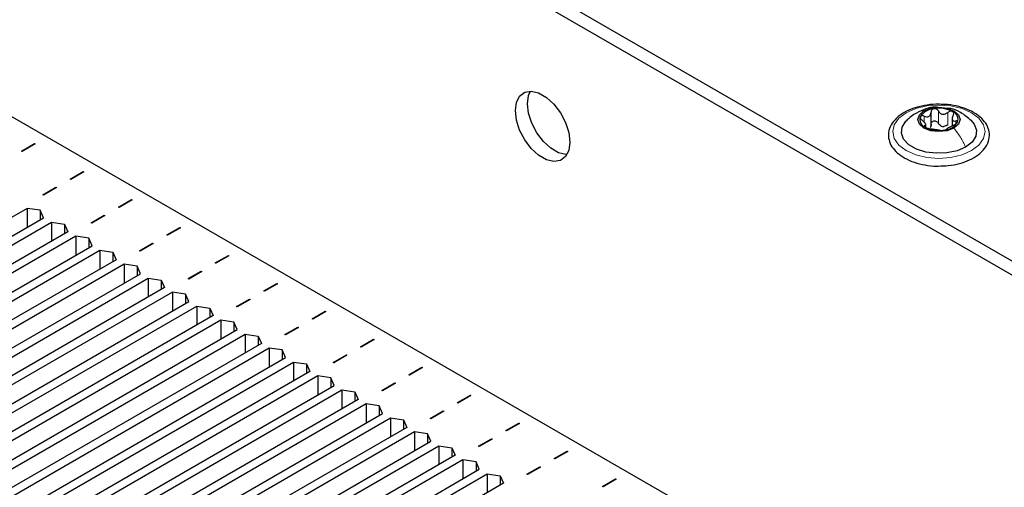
# Paper-space layout 'Blatt2' of a CAD drawing. Header units: millimetres. Extents: x 5 to 418, y 2 to 292.
# Tile 90 of 100: x 268.22 to 287.4, y 241.42 to 250.53. Entities that reach past the tile are written whole.
import ezdxf

# ---------------------------------------------------------------- set-up
doc = ezdxf.new("R2010")
doc.units = ezdxf.units.MM

psp = doc.layouts.new('Blatt2')

# ---------------------------------------------------------------- linework, layer by layer
at = {"color": 7, "linetype": 'Continuous', "lineweight": 25}
for p, q in [((261.319, 260.969), (327.079, 223.006)), ((261.083, 260.833), (326.844, 222.87)), ((322.601, 217.154), (265.325, 250.219)), ((285.974, 248.464), (285.974, 248.727)), ((285.87, 248.435), (285.87, 248.503)), ((286.383, 248.623), (286.383, 248.46)), ((268.263, 247.968), (268.516, 248.115)), ((268.275, 247.962), (268.263, 247.968)), ((268.528, 248.108), (268.275, 247.962)), ((268.516, 248.115), (268.528, 248.108)), ((268.516, 248.115), (268.516, 248.101)), ((269.206, 247.424), (269.459, 247.57)), ((269.471, 247.564), (269.218, 247.417)), ((269.459, 247.57), (269.471, 247.564)), ((269.459, 247.557), (269.459, 247.57)), ((269.218, 247.417), (269.206, 247.424)), ((268.675, 247.118), (268.929, 247.264)), ((268.941, 247.258), (268.687, 247.111)), ((268.929, 247.264), (268.941, 247.258)), ((268.929, 247.251), (268.929, 247.264)), ((268.687, 247.111), (268.675, 247.118)), ((270.149, 246.88), (270.402, 247.026)), ((270.414, 247.019), (270.16, 246.873)), ((270.402, 247.026), (270.414, 247.019)), ((270.402, 247.026), (270.402, 247.013)), ((268.372, 246.854), (262.568, 243.504)), ((268.625, 246.817), (268.372, 246.854)), ((268.372, 246.854), (268.372, 246.487)), ((268.69, 246.671), (268.625, 246.817)), ((268.625, 246.817), (268.625, 246.633)), ((270.16, 246.873), (270.149, 246.88)), ((262.886, 243.32), (268.69, 246.671)), ((269.618, 246.574), (269.872, 246.72)), ((269.883, 246.713), (269.63, 246.567)), ((269.872, 246.72), (269.883, 246.713)), ((269.872, 246.72), (269.872, 246.706)), ((262.98, 243.198), (268.843, 246.582)), ((269.162, 246.399), (263.298, 243.014)), ((268.843, 246.582), (269.097, 246.545)), ((268.843, 246.582), (268.843, 246.215)), ((269.097, 246.545), (269.162, 246.399)), ((269.097, 246.545), (269.097, 246.361)), ((269.63, 246.567), (269.618, 246.574)), ((271.091, 246.336), (271.345, 246.482)), ((271.357, 246.475), (271.103, 246.329)), ((271.345, 246.482), (271.357, 246.475)), ((271.345, 246.468), (271.345, 246.482)), ((269.315, 246.31), (263.511, 242.959)), ((269.568, 246.273), (269.315, 246.31)), ((269.315, 246.31), (269.315, 245.943)), ((269.633, 246.126), (269.568, 246.273)), ((269.568, 246.273), (269.568, 246.089)), ((271.103, 246.329), (271.091, 246.336)), ((263.829, 242.776), (269.633, 246.126)), ((263.923, 242.653), (269.786, 246.038)), ((269.786, 246.038), (270.04, 246.001)), ((269.786, 246.038), (269.786, 245.671)), ((270.561, 246.03), (270.814, 246.176)), ((270.573, 246.023), (270.561, 246.03)), ((270.826, 246.169), (270.573, 246.023)), ((270.814, 246.176), (270.826, 246.169)), ((270.814, 246.162), (270.814, 246.176)), ((270.104, 245.854), (264.241, 242.47)), ((270.04, 246.001), (270.104, 245.854)), ((270.04, 246.001), (270.04, 245.817)), ((272.034, 245.791), (272.288, 245.938)), ((272.299, 245.931), (272.046, 245.785)), ((272.288, 245.938), (272.299, 245.931)), ((272.288, 245.938), (272.288, 245.924)), ((270.258, 245.766), (264.453, 242.415)), ((270.511, 245.728), (270.258, 245.766)), ((270.258, 245.766), (270.258, 245.398)), ((270.576, 245.582), (270.511, 245.728)), ((270.511, 245.728), (270.511, 245.545)), ((271.504, 245.485), (271.757, 245.632)), ((271.769, 245.625), (271.516, 245.478)), ((271.757, 245.632), (271.769, 245.625)), ((271.757, 245.632), (271.757, 245.618)), ((272.046, 245.785), (272.034, 245.791)), ((264.772, 242.232), (270.576, 245.582)), ((264.866, 242.109), (270.729, 245.494)), ((270.729, 245.494), (270.982, 245.456)), ((270.729, 245.494), (270.729, 245.126)), ((270.982, 245.456), (271.047, 245.31)), ((270.982, 245.456), (270.982, 245.273)), ((271.516, 245.478), (271.504, 245.485)), ((271.047, 245.31), (265.184, 241.925)), ((272.977, 245.247), (273.23, 245.393)), ((272.989, 245.24), (272.977, 245.247)), ((273.242, 245.387), (272.989, 245.24)), ((273.23, 245.393), (273.242, 245.387)), ((273.23, 245.38), (273.23, 245.393)), ((271.2, 245.222), (265.396, 241.871)), ((271.454, 245.184), (271.2, 245.222)), ((271.2, 245.222), (271.2, 244.854)), ((271.519, 245.038), (271.454, 245.184)), ((271.454, 245.184), (271.454, 245.001)), ((272.447, 244.941), (272.7, 245.087)), ((272.712, 245.08), (272.458, 244.934)), ((272.7, 245.087), (272.712, 245.08)), ((272.7, 245.074), (272.7, 245.087)), ((265.714, 241.687), (271.519, 245.038)), ((265.809, 241.565), (271.672, 244.949)), ((271.672, 244.949), (271.925, 244.912)), ((271.672, 244.949), (271.672, 244.582)), ((271.925, 244.912), (271.99, 244.766)), ((271.925, 244.912), (271.925, 244.728)), ((272.458, 244.934), (272.447, 244.941)), ((271.99, 244.766), (266.127, 241.381)), ((272.143, 244.677), (266.339, 241.327)), ((272.397, 244.64), (272.143, 244.677)), ((272.143, 244.677), (272.143, 244.31)), ((273.92, 244.703), (274.173, 244.849)), ((273.932, 244.696), (273.92, 244.703)), ((274.185, 244.842), (273.932, 244.696)), ((274.173, 244.849), (274.185, 244.842)), ((274.173, 244.849), (274.173, 244.836)), ((266.657, 241.143), (272.461, 244.494)), ((272.461, 244.494), (272.397, 244.64)), ((272.397, 244.64), (272.397, 244.456)), ((273.389, 244.397), (273.643, 244.543)), ((273.655, 244.536), (273.401, 244.39)), ((273.643, 244.543), (273.655, 244.536)), ((273.643, 244.543), (273.643, 244.529)), ((266.751, 241.021), (272.615, 244.405)), ((272.615, 244.405), (272.868, 244.368)), ((272.615, 244.405), (272.615, 244.038)), ((272.868, 244.368), (272.933, 244.222)), ((272.868, 244.368), (272.868, 244.184)), ((273.401, 244.39), (273.389, 244.397)), ((274.863, 244.159), (275.116, 244.305)), ((275.128, 244.298), (274.874, 244.152)), ((275.116, 244.305), (275.128, 244.298)), ((275.116, 244.291), (275.116, 244.305)), ((272.933, 244.222), (267.07, 240.837)), ((273.086, 244.133), (267.282, 240.782)), ((273.339, 244.096), (273.086, 244.133)), ((273.086, 244.133), (273.086, 243.766)), ((273.404, 243.949), (273.339, 244.096)), ((273.339, 244.096), (273.339, 243.912)), ((274.874, 244.152), (274.863, 244.159)), ((267.6, 240.599), (273.404, 243.949)), ((274.332, 243.852), (274.586, 243.999)), ((274.597, 243.992), (274.344, 243.846)), ((274.586, 243.999), (274.597, 243.992)), ((274.586, 243.985), (274.586, 243.999)), ((267.694, 240.476), (273.557, 243.861)), ((273.557, 243.861), (273.811, 243.824)), ((273.557, 243.861), (273.557, 243.494)), ((273.811, 243.824), (273.876, 243.677)), ((273.811, 243.824), (273.811, 243.64)), ((274.344, 243.846), (274.332, 243.852)), ((275.805, 243.614), (276.059, 243.761)), ((276.071, 243.754), (275.817, 243.608)), ((276.059, 243.761), (276.071, 243.754)), ((276.059, 243.747), (276.059, 243.761)), ((273.876, 243.677), (268.012, 240.293)), ((274.029, 243.589), (268.225, 240.238)), ((274.282, 243.551), (274.029, 243.589)), ((274.029, 243.589), (274.029, 243.221)), ((274.347, 243.405), (274.282, 243.551)), ((274.282, 243.551), (274.282, 243.368)), ((275.817, 243.608), (275.805, 243.614)), ((268.543, 240.054), (274.347, 243.405)), ((275.275, 243.308), (275.528, 243.454)), ((275.54, 243.448), (275.287, 243.301)), ((275.528, 243.454), (275.54, 243.448)), ((275.528, 243.441), (275.528, 243.454)), ((268.637, 239.932), (274.5, 243.317)), ((274.818, 243.133), (268.955, 239.748)), ((274.5, 243.317), (274.754, 243.279)), ((274.5, 243.317), (274.5, 242.949)), ((274.754, 243.279), (274.818, 243.133)), ((274.754, 243.279), (274.754, 243.096)), ((275.287, 243.301), (275.275, 243.308)), ((276.748, 243.07), (277.002, 243.216)), ((277.013, 243.21), (276.76, 243.063)), ((277.002, 243.216), (277.013, 243.21)), ((277.002, 243.203), (277.002, 243.216)), ((274.972, 243.045), (269.167, 239.694)), ((275.225, 243.007), (274.972, 243.045)), ((274.972, 243.045), (274.972, 242.677)), ((275.29, 242.861), (275.225, 243.007)), ((275.225, 243.007), (275.225, 242.823)), ((276.76, 243.063), (276.748, 243.07)), ((269.486, 239.51), (275.29, 242.861)), ((269.58, 239.388), (275.443, 242.772)), ((275.443, 242.772), (275.696, 242.735)), ((275.443, 242.772), (275.443, 242.405)), ((276.218, 242.764), (276.471, 242.91)), ((276.23, 242.757), (276.218, 242.764)), ((276.483, 242.903), (276.23, 242.757)), ((276.471, 242.91), (276.483, 242.903)), ((276.471, 242.897), (276.471, 242.91)), ((275.761, 242.589), (269.898, 239.204)), ((275.696, 242.735), (275.761, 242.589)), ((275.696, 242.735), (275.696, 242.551)), ((277.691, 242.526), (277.944, 242.672)), ((277.956, 242.665), (277.703, 242.519)), ((277.944, 242.672), (277.956, 242.665)), ((277.944, 242.672), (277.944, 242.658)), ((275.914, 242.5), (270.11, 239.15)), ((276.168, 242.463), (275.914, 242.5)), ((275.914, 242.5), (275.914, 242.133)), ((276.233, 242.317), (276.168, 242.463)), ((276.168, 242.463), (276.168, 242.279)), ((277.161, 242.22), (277.414, 242.366)), ((277.414, 242.366), (277.426, 242.359)), ((277.414, 242.366), (277.414, 242.352)), ((277.703, 242.519), (277.691, 242.526)), ((270.428, 238.966), (276.233, 242.317)), ((270.523, 238.843), (276.386, 242.228)), ((276.386, 242.228), (276.639, 242.191)), ((276.386, 242.228), (276.386, 241.861)), ((276.639, 242.191), (276.704, 242.044)), ((276.639, 242.191), (276.639, 242.007)), ((277.172, 242.213), (277.161, 242.22)), ((277.426, 242.359), (277.172, 242.213)), ((276.704, 242.044), (270.841, 238.66)), ((278.634, 241.981), (278.887, 242.128)), ((278.646, 241.975), (278.634, 241.981)), ((278.899, 242.121), (278.646, 241.975)), ((278.887, 242.128), (278.899, 242.121)), ((278.887, 242.114), (278.887, 242.128)), ((276.857, 241.956), (271.053, 238.605)), ((277.111, 241.919), (276.857, 241.956)), ((276.857, 241.956), (276.857, 241.589)), ((277.175, 241.772), (277.111, 241.919)), ((277.111, 241.919), (277.111, 241.735)), ((278.103, 241.675), (278.357, 241.822)), ((278.369, 241.815), (278.115, 241.669)), ((278.357, 241.822), (278.369, 241.815)), ((278.357, 241.808), (278.357, 241.822)), ((271.371, 238.422), (277.175, 241.772)), ((271.466, 238.299), (277.329, 241.684)), ((277.329, 241.684), (277.582, 241.646)), ((277.329, 241.684), (277.329, 241.316)), ((277.582, 241.646), (277.647, 241.5)), ((277.582, 241.646), (277.582, 241.463)), ((278.115, 241.669), (278.103, 241.675)), ((277.647, 241.5), (271.784, 238.115)), ((279.577, 241.437), (279.83, 241.583)), ((279.588, 241.43), (279.577, 241.437)), ((279.842, 241.577), (279.588, 241.43)), ((279.83, 241.583), (279.842, 241.577)), ((279.83, 241.57), (279.83, 241.583))]:
    psp.add_line(p, q, dxfattribs=at)
at = {"color": 7, "linetype": 'Continuous', "lineweight": 18}
for p, q in [((286.115, 248.512), (286.115, 248.751)), ((286.299, 248.484), (286.299, 248.722)), ((285.839, 248.534), (285.839, 248.651)), ((286.452, 248.494), (286.452, 248.556)), ((285.85, 248.441), (285.85, 248.463))]:
    psp.add_line(p, q, dxfattribs=at)
at = {"color": 7, "linetype": 'Continuous', "lineweight": 25, "flags": 128}
for points in [[(277.877, 248.757), (277.898, 248.917), (277.961, 249.039), (278.06, 249.114), (278.187, 249.135), (278.331, 249.101), (278.482, 249.013), (278.627, 248.881), (278.754, 248.713), (278.853, 248.524), (278.916, 248.33), (278.937, 248.145), (278.916, 247.984), (278.853, 247.862), (278.754, 247.787), (278.627, 247.767), (278.482, 247.801), (278.331, 247.888), (278.187, 248.021), (278.06, 248.188), (277.961, 248.377), (277.898, 248.572), (277.877, 248.757)], [(278.112, 248.893), (278.134, 249.053), (278.169, 249.135)], [(278.881, 247.902), (278.863, 247.903), (278.718, 247.937), (278.567, 248.024), (278.422, 248.157), (278.295, 248.324), (278.197, 248.513), (278.134, 248.708), (278.112, 248.893)], [(286.418, 248.418), (286.284, 248.366), (286.126, 248.348), (285.968, 248.366), (285.835, 248.418), (285.745, 248.495), (285.714, 248.586), (285.745, 248.677), (285.835, 248.754)], [(285.835, 248.754), (285.968, 248.806), (286.126, 248.824), (286.284, 248.806), (286.418, 248.754), (286.507, 248.677), (286.539, 248.586), (286.507, 248.495), (286.418, 248.418)], [(286.645, 248.048), (286.478, 247.976), (286.282, 247.934), (286.074, 247.926), (285.87, 247.951), (285.687, 248.009), (285.539, 248.094), (285.439, 248.2), (285.395, 248.318), (285.41, 248.438), (285.483, 248.551), (285.487, 248.556)], [(286.756, 248.564), (286.813, 248.496), (286.858, 248.378), (286.843, 248.258), (286.77, 248.145), (286.645, 248.048)]]:
    psp.add_lwpolyline(points, dxfattribs=at)
at = {"color": 7, "linetype": 'Continuous', "lineweight": 18, "flags": 128}
psp.add_lwpolyline([(286.763, 247.98), (286.576, 247.898), (286.359, 247.846), (286.126, 247.828), (285.893, 247.846), (285.676, 247.898), (285.49, 247.98), (285.347, 248.088), (285.257, 248.213), (285.226, 248.348), (285.257, 248.482), (285.347, 248.608), (285.49, 248.715), (285.676, 248.798), (285.893, 248.85), (286.126, 248.867), (286.359, 248.85), (286.576, 248.798), (286.763, 248.715), (286.906, 248.608), (286.996, 248.482), (287.026, 248.348), (286.996, 248.213), (286.906, 248.088), (286.763, 247.98)], dxfattribs=at)
at = {"color": 7, "linetype": 'Continuous', "lineweight": 25}
for centre, radius, start, end in [((286.05, 248.453), 0.342, 93.4335, 146.5611), ((286.127, 248.228), 0.576, 62.6428, 99.7711), ((286.333, 248.585), 0.165, 340.539, 69.2579), ((285.919, 248.587), 0.165, 160.539, 249.2579), ((286.203, 248.719), 0.342, 273.4335, 326.5611), ((286.126, 248.944), 0.576, 242.6428, 279.7711), ((286.229, 248.659), 0.211, 254.2708, 268.1431)]:
    psp.add_arc(centre, radius, start, end, dxfattribs=at)
for points, knots in [([(286.201, 248.877), (286.157, 248.88), (286.037, 248.886), (285.842, 248.862), (285.63, 248.809), (285.444, 248.725), (285.294, 248.615), (285.188, 248.483), (285.137, 248.336), (285.145, 248.188), (285.204, 248.052), (285.31, 247.931), (285.458, 247.828), (285.643, 247.746), (285.855, 247.696), (286.016, 247.674), (286.101, 247.678), (286.111, 247.679)], [0, 0, 0, 0, 0.043178, 0.116961, 0.19094, 0.26533, 0.340301, 0.415461, 0.48884, 0.558844, 0.627333, 0.696902, 0.76915, 0.842962, 0.916921, 0.990714, 1, 1, 1, 1]), ([(285.688, 248.711), (285.653, 248.69), (285.581, 248.645), (285.518, 248.585), (285.485, 248.554)], [0, 0, 0, 0, 0.4735862, 1, 1, 1, 1]), ([(286.104, 248.821), (286.087, 248.823), (286.009, 248.832), (285.863, 248.794), (285.747, 248.739), (285.686, 248.71)], [0, 0, 0, 0, 0.114409, 0.534763, 1, 1, 1, 1]), ([(285.839, 248.651), (285.856, 248.645), (285.881, 248.636), (285.914, 248.638), (285.936, 248.646), (285.953, 248.661), (285.97, 248.687), (285.972, 248.712), (285.974, 248.729)], [0, 0, 0, 0, 0.249168, 0.374303, 0.498903, 0.623987, 0.749746, 1, 1, 1, 1]), ([(286.029, 248.795), (286.021, 248.793), (286.004, 248.789), (285.986, 248.772), (285.975, 248.752), (285.974, 248.737), (285.974, 248.729)], [0, 0, 0, 0, 0.250033, 0.499632, 0.749228, 1, 1, 1, 1]), ([(286.115, 248.751), (286.11, 248.758), (286.102, 248.772), (286.081, 248.787), (286.055, 248.796), (286.038, 248.796), (286.029, 248.795)], [0, 0, 0, 0, 0.2498147, 0.4999078, 0.7501201, 1, 1, 1, 1]), ([(286.111, 247.679), (286.177, 247.68), (286.32, 247.682), (286.53, 247.724), (286.729, 247.794), (286.896, 247.892), (287.023, 248.015), (287.1, 248.156), (287.118, 248.306), (287.081, 248.448), (286.995, 248.576), (286.895, 248.664), (286.824, 248.708), (286.804, 248.719)], [0, 0, 0, 0, 0.0866794, 0.1860201, 0.2857737, 0.3862316, 0.4874251, 0.5875941, 0.6837558, 0.7762888, 0.8686662, 0.9642393, 1, 1, 1, 1]), ([(286.115, 248.751), (286.124, 248.736), (286.139, 248.713), (286.169, 248.694), (286.196, 248.686), (286.224, 248.686), (286.26, 248.694), (286.284, 248.711), (286.299, 248.722)], [0, 0, 0, 0, 0.249199, 0.374336, 0.49893, 0.624007, 0.749759, 1, 1, 1, 1]), ([(286.804, 248.719), (286.774, 248.736), (286.686, 248.783), (286.517, 248.839), (286.34, 248.875), (286.233, 248.877), (286.201, 248.877)], [0, 0, 0, 0, 0.180167, 0.52014, 0.85956, 1, 1, 1, 1]), ([(286.761, 248.56), (286.692, 248.617), (286.572, 248.718), (286.405, 248.796), (286.317, 248.802), (286.295, 248.803)], [0, 0, 0, 0, 0.507466, 0.877443, 1, 1, 1, 1]), ([(286.391, 248.739), (286.385, 248.742), (286.371, 248.748), (286.345, 248.746), (286.32, 248.738), (286.306, 248.727), (286.299, 248.722)], [0, 0, 0, 0, 0.249991, 0.499611, 0.749127, 1, 1, 1, 1]), ([(286.402, 248.662), (286.406, 248.67), (286.413, 248.684), (286.414, 248.706), (286.408, 248.726), (286.397, 248.735), (286.391, 248.739)], [0, 0, 0, 0, 0.249852, 0.499902, 0.750115, 1, 1, 1, 1]), ([(285.764, 248.642), (285.763, 248.637), (285.76, 248.626), (285.767, 248.606), (285.781, 248.587), (285.794, 248.575), (285.801, 248.569)], [0, 0, 0, 0, 0.2498571, 0.4994664, 0.7490114, 1, 1, 1, 1]), ([(285.839, 248.651), (285.831, 248.654), (285.815, 248.66), (285.792, 248.661), (285.773, 248.655), (285.767, 248.646), (285.764, 248.642)], [0, 0, 0, 0, 0.249807, 0.500055, 0.750309, 1, 1, 1, 1]), ([(285.85, 248.463), (285.858, 248.465), (285.869, 248.468), (285.87, 248.482), (285.866, 248.495), (285.856, 248.513), (285.836, 248.539), (285.815, 248.557), (285.801, 248.569)], [0, 0, 0, 0, 0.249201, 0.374338, 0.498932, 0.624008, 0.74976, 1, 1, 1, 1]), ([(285.974, 248.491), (285.974, 248.498), (285.975, 248.514), (285.986, 248.534), (286.004, 248.55), (286.029, 248.558), (286.055, 248.558), (286.08, 248.549), (286.101, 248.533), (286.11, 248.519), (286.115, 248.512)], [0, 0, 0, 0, 0.125193, 0.249438, 0.374279, 0.499024, 0.623869, 0.749369, 0.87443, 1, 1, 1, 1]), ([(286.172, 248.456), (286.16, 248.463), (286.135, 248.477), (286.122, 248.501), (286.115, 248.512)], [0, 0, 0, 0, 0.498457, 1, 1, 1, 1]), ([(286.402, 248.662), (286.395, 248.647), (286.384, 248.623), (286.382, 248.595), (286.386, 248.576), (286.396, 248.563), (286.416, 248.553), (286.437, 248.555), (286.452, 248.556)], [0, 0, 0, 0, 0.249201, 0.374338, 0.498932, 0.624008, 0.74976, 1, 1, 1, 1]), ([(286.414, 248.475), (286.422, 248.478), (286.437, 248.485), (286.46, 248.499), (286.479, 248.515), (286.485, 248.525), (286.488, 248.53)], [0, 0, 0, 0, 0.249807, 0.500055, 0.750309, 1, 1, 1, 1]), ([(286.488, 248.53), (286.49, 248.535), (286.493, 248.544), (286.485, 248.553), (286.471, 248.558), (286.458, 248.557), (286.452, 248.556)], [0, 0, 0, 0, 0.2498571, 0.4994664, 0.7490114, 1, 1, 1, 1]), ([(285.85, 248.463), (285.847, 248.462), (285.84, 248.46), (285.838, 248.453), (285.844, 248.444), (285.855, 248.437), (285.861, 248.433)], [0, 0, 0, 0, 0.249852, 0.499902, 0.750115, 1, 1, 1, 1]), ([(285.861, 248.433), (285.868, 248.429), (285.882, 248.422), (285.907, 248.413), (285.932, 248.407), (285.946, 248.405), (285.953, 248.403)], [0, 0, 0, 0, 0.249991, 0.499611, 0.749127, 1, 1, 1, 1]), ([(285.974, 248.491), (285.973, 248.478), (285.972, 248.452), (285.959, 248.432), (285.952, 248.422)], [0, 0, 0, 0, 0.50155, 1, 1, 1, 1]), ([(286.138, 248.375), (286.128, 248.376), (286.114, 248.378), (286.083, 248.382), (286.057, 248.386), (286.029, 248.39), (285.992, 248.397), (285.969, 248.401), (285.953, 248.403)], [0, 0, 0, 0, 0.249199, 0.374336, 0.49893, 0.624007, 0.749759, 1, 1, 1, 1]), ([(286.138, 248.375), (286.142, 248.374), (286.151, 248.373), (286.172, 248.372), (286.197, 248.373), (286.215, 248.376), (286.223, 248.377)], [0, 0, 0, 0, 0.249815, 0.499908, 0.75012, 1, 1, 1, 1]), ([(286.299, 248.484), (286.287, 248.475), (286.264, 248.457), (286.236, 248.451), (286.222, 248.448)], [0, 0, 0, 0, 0.501552, 1, 1, 1, 1]), ([(286.223, 248.377), (286.232, 248.378), (286.248, 248.381), (286.266, 248.387), (286.277, 248.393), (286.278, 248.395), (286.279, 248.397)], [0, 0, 0, 0, 0.250033, 0.499632, 0.749228, 1, 1, 1, 1]), ([(286.414, 248.475), (286.397, 248.467), (286.371, 248.456), (286.339, 248.438), (286.317, 248.426), (286.299, 248.416), (286.282, 248.404), (286.28, 248.4), (286.279, 248.397)], [0, 0, 0, 0, 0.249168, 0.374303, 0.498903, 0.623987, 0.749746, 1, 1, 1, 1])]:
    psp.add_open_spline(points, degree=3, knots=knots, dxfattribs=at)
at = {"color": 7, "linetype": 'Continuous', "lineweight": 18}
psp.add_open_spline([(285.69, 248.708), (285.696, 248.713), (285.736, 248.745), (285.789, 248.75), (285.835, 248.754)], degree=3, knots=[0, 0, 0, 0, 0.162643, 1, 1, 1, 1], dxfattribs=at)
psp.add_open_spline([(286.645, 248.048), (286.613, 248.114), (286.549, 248.245), (286.462, 248.36), (286.418, 248.418)], degree=3, dxfattribs=at)

doc.saveas('drawing.dxf')
